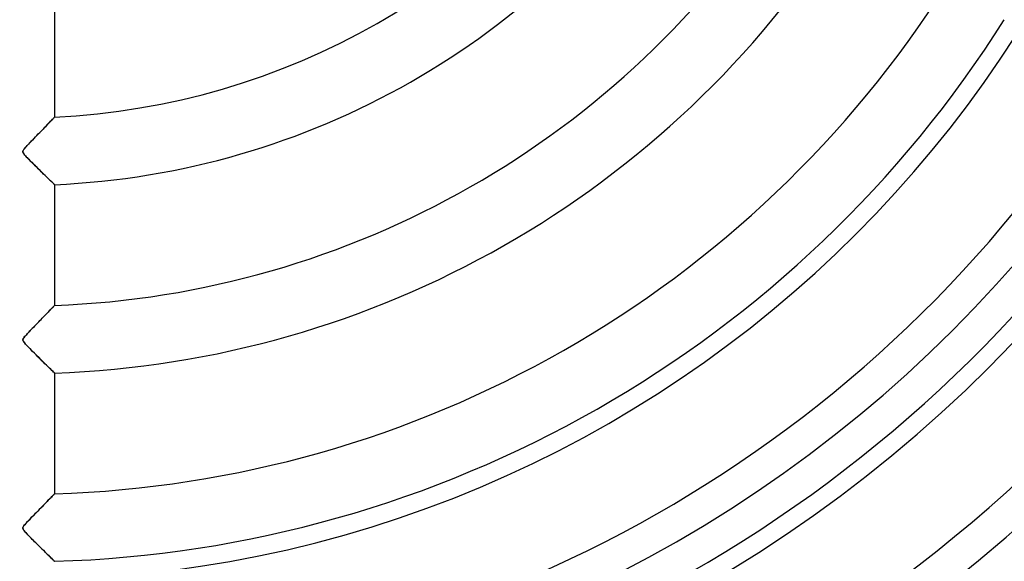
# Model space of a CAD drawing. Header units: millimetres. Extents: x -635 to 635, y -635 to 635.
# Tile 32 of 53: x 0 to 145, y -172 to -92. Entities that reach past the tile are written whole.
import ezdxf

# ---------------------------------------------------------------- set-up
doc = ezdxf.new("R2010")
doc.units = ezdxf.units.MM
doc.layers.add('HIDDEN', color=7, linetype='Continuous')
doc.layers.add('THICK', color=7, linetype='Continuous')

msp = doc.modelspace()

# ---------------------------------------------------------------- linework, layer by layer
at = {"layer": 'HIDDEN'}
for p, q in [((5, -88.32), (5, -106.19)), ((4.92, -106.28), (4.96, -106.23)), ((4.97, -106.23), (4.93, -106.27)), ((4.96, -106.23), (4.99, -106.2)), ((4.99, -106.2), (4.97, -106.23)), ((4.99, -106.2), (5, -106.19)), ((5, -106.19), (4.99, -106.2)), ((3.39, -107.87), (3.57, -107.68)), ((3.65, -107.6), (3.48, -107.78)), ((3.57, -107.68), (3.74, -107.51)), ((3.82, -107.43), (3.65, -107.6)), ((3.74, -107.51), (3.9, -107.34)), ((3.97, -107.26), (3.82, -107.43)), ((3.9, -107.34), (4.06, -107.18)), ((4.12, -107.11), (3.97, -107.26)), ((4.06, -107.18), (4.2, -107.03)), ((4.26, -106.96), (4.12, -107.11)), ((4.2, -107.03), (4.34, -106.88)), ((4.4, -106.83), (4.26, -106.96)), ((4.34, -106.88), (4.47, -106.75)), ((4.52, -106.7), (4.4, -106.83)), ((4.47, -106.75), (4.58, -106.63)), ((4.62, -106.59), (4.52, -106.7)), ((4.58, -106.63), (4.69, -106.52)), ((4.72, -106.48), (4.62, -106.59)), ((4.69, -106.52), (4.78, -106.43)), ((4.8, -106.4), (4.72, -106.48)), ((4.78, -106.43), (4.86, -106.34)), ((4.87, -106.32), (4.8, -106.4)), ((4.86, -106.34), (4.92, -106.28)), ((4.93, -106.27), (4.87, -106.32)), ((1.97, -109.34), (2.17, -109.13)), ((2.34, -108.96), (2.14, -109.17)), ((2.17, -109.13), (2.38, -108.91)), ((2.54, -108.75), (2.34, -108.96)), ((2.38, -108.91), (2.59, -108.69)), ((2.74, -108.55), (2.54, -108.75)), ((2.59, -108.69), (2.8, -108.48)), ((2.93, -108.35), (2.74, -108.55)), ((2.8, -108.48), (3.01, -108.27)), ((3.12, -108.15), (2.93, -108.35)), ((3.01, -108.27), (3.2, -108.06)), ((3.3, -107.96), (3.12, -108.15)), ((3.2, -108.06), (3.39, -107.87)), ((3.48, -107.78), (3.3, -107.96)), ((0.81, -110.55), (0.67, -110.7)), ((0.73, -110.64), (0.84, -110.52)), ((0.96, -110.39), (0.81, -110.55)), ((0.84, -110.52), (0.96, -110.39)), ((1.13, -110.21), (0.96, -110.39)), ((0.96, -110.39), (1.1, -110.24)), ((1.1, -110.24), (1.25, -110.08)), ((1.31, -110.02), (1.13, -110.21)), ((1.25, -110.08), (1.42, -109.91)), ((1.51, -109.81), (1.31, -110.02)), ((1.42, -109.91), (1.59, -109.73)), ((1.72, -109.6), (1.51, -109.81)), ((1.59, -109.73), (1.78, -109.54)), ((1.93, -109.38), (1.72, -109.6)), ((1.78, -109.54), (1.97, -109.34)), ((2.14, -109.17), (1.93, -109.38)), ((0.32, -111.23), (0.35, -111.15)), ((0.33, -111.21), (0.32, -111.28)), ((0.32, -111.31), (0.32, -111.23)), ((0.32, -111.28), (0.32, -111.35)), ((0.33, -111.39), (0.32, -111.31)), ((0.32, -111.35), (0.34, -111.42)), ((0.36, -111.13), (0.33, -111.21)), ((0.36, -111.47), (0.33, -111.39)), ((0.34, -111.42), (0.38, -111.5)), ((0.35, -111.15), (0.39, -111.07)), ((0.4, -111.05), (0.36, -111.13)), ((0.42, -111.57), (0.36, -111.47)), ((0.38, -111.5), (0.43, -111.6)), ((0.39, -111.07), (0.46, -110.97)), ((0.47, -110.95), (0.4, -111.05)), ((0.5, -111.69), (0.42, -111.57)), ((0.43, -111.6), (0.51, -111.7)), ((0.46, -110.97), (0.54, -110.86)), ((0.56, -110.84), (0.47, -110.95)), ((0.62, -111.83), (0.5, -111.69)), ((0.51, -111.7), (0.61, -111.81)), ((0.54, -110.86), (0.63, -110.75)), ((0.67, -110.7), (0.56, -110.84)), ((0.61, -111.81), (0.71, -111.93)), ((0.75, -111.98), (0.62, -111.83)), ((0.63, -110.75), (0.73, -110.64)), ((0.71, -111.93), (0.82, -112.06)), ((0.91, -112.15), (0.75, -111.98)), ((0.82, -112.06), (0.95, -112.19)), ((1.09, -112.34), (0.91, -112.15)), ((0.95, -112.19), (1.1, -112.34)), ((1.28, -112.53), (1.09, -112.34)), ((1.1, -112.34), (1.26, -112.51)), ((1.26, -112.51), (1.44, -112.69)), ((1.49, -112.74), (1.28, -112.53)), ((1.44, -112.69), (1.63, -112.88)), ((1.7, -112.96), (1.49, -112.74)), ((1.63, -112.88), (1.83, -113.08)), ((1.93, -113.19), (1.7, -112.96)), ((1.83, -113.08), (2.04, -113.29)), ((2.17, -113.42), (1.93, -113.19)), ((2.04, -113.29), (2.26, -113.51)), ((2.41, -113.66), (2.17, -113.42)), ((2.26, -113.51), (2.48, -113.73)), ((2.65, -113.9), (2.41, -113.66)), ((2.48, -113.73), (2.71, -113.96)), ((2.9, -114.15), (2.65, -113.9)), ((2.71, -113.96), (2.93, -114.18)), ((3.15, -114.39), (2.9, -114.15)), ((2.93, -114.18), (3.15, -114.39)), ((3.38, -114.62), (3.15, -114.39)), ((3.15, -114.39), (3.36, -114.59)), ((3.36, -114.59), (3.55, -114.78)), ((3.61, -114.84), (3.38, -114.62)), ((3.55, -114.78), (3.74, -114.97)), ((3.83, -115.05), (3.61, -114.84)), ((3.74, -114.97), (3.92, -115.14)), ((4.03, -115.25), (3.83, -115.05)), ((3.92, -115.14), (4.08, -115.3)), ((4.22, -115.43), (4.03, -115.25)), ((4.08, -115.3), (4.24, -115.45)), ((4.39, -115.6), (4.22, -115.43)), ((4.24, -115.45), (4.38, -115.59)), ((4.38, -115.59), (4.52, -115.72)), ((4.55, -115.75), (4.39, -115.6)), ((4.52, -115.72), (4.64, -115.83)), ((4.68, -115.88), (4.55, -115.75)), ((4.64, -115.83), (4.74, -115.93)), ((4.79, -115.98), (4.68, -115.88)), ((4.74, -115.93), (4.83, -116.02)), ((4.88, -116.07), (4.79, -115.98)), ((4.83, -116.02), (4.9, -116.09)), ((4.95, -116.13), (4.88, -116.07)), ((4.9, -116.09), (4.96, -116.14)), ((4.99, -116.17), (4.95, -116.13)), ((4.96, -116.14), (4.99, -116.17)), ((5, -116.18), (4.99, -116.17)), ((4.99, -116.17), (5, -116.18)), ((5, -116.18), (5, -134.04)), ((3.62, -135.47), (3.76, -135.33)), ((3.83, -135.25), (3.71, -135.38)), ((3.76, -135.33), (3.89, -135.19)), ((3.95, -135.13), (3.83, -135.25)), ((3.89, -135.19), (4.02, -135.06)), ((4.06, -135.01), (3.95, -135.13)), ((4.02, -135.06), (4.14, -134.94)), ((4.17, -134.9), (4.06, -135.01)), ((4.14, -134.94), (4.25, -134.82)), ((4.28, -134.79), (4.17, -134.9)), ((4.25, -134.82), (4.36, -134.71)), ((4.38, -134.69), (4.28, -134.79)), ((4.36, -134.71), (4.46, -134.6)), ((4.47, -134.59), (4.38, -134.69)), ((4.46, -134.6), (4.56, -134.5)), ((4.56, -134.5), (4.47, -134.59)), ((4.56, -134.5), (4.64, -134.41)), ((4.64, -134.42), (4.56, -134.5)), ((4.64, -134.41), (4.72, -134.33)), ((4.71, -134.34), (4.64, -134.42)), ((4.78, -134.27), (4.71, -134.34)), ((4.72, -134.33), (4.79, -134.26)), ((4.83, -134.21), (4.78, -134.27)), ((4.79, -134.26), (4.86, -134.19)), ((4.88, -134.16), (4.83, -134.21)), ((4.86, -134.19), (4.91, -134.14)), ((4.93, -134.12), (4.88, -134.16)), ((4.91, -134.14), (4.95, -134.1)), ((4.96, -134.09), (4.93, -134.12)), ((4.95, -134.1), (4.98, -134.07)), ((4.98, -134.06), (4.96, -134.09)), ((4.98, -134.07), (4.99, -134.05)), ((5, -134.05), (4.98, -134.06)), ((4.99, -134.05), (5, -134.04)), ((5, -134.04), (5, -134.05)), ((2.15, -136.98), (2.32, -136.8)), ((2.32, -136.81), (2.17, -136.97)), ((2.32, -136.8), (2.5, -136.62)), ((2.47, -136.66), (2.32, -136.81)), ((2.61, -136.5), (2.47, -136.66)), ((2.5, -136.62), (2.67, -136.44)), ((2.76, -136.36), (2.61, -136.5)), ((2.67, -136.44), (2.84, -136.27)), ((2.9, -136.21), (2.76, -136.36)), ((2.84, -136.27), (3.01, -136.1)), ((3.04, -136.06), (2.9, -136.21)), ((3.01, -136.1), (3.17, -135.93)), ((3.18, -135.92), (3.04, -136.06)), ((3.17, -135.93), (3.32, -135.77)), ((3.32, -135.78), (3.18, -135.92)), ((3.32, -135.77), (3.47, -135.62)), ((3.45, -135.64), (3.32, -135.78)), ((3.58, -135.51), (3.45, -135.64)), ((3.47, -135.62), (3.62, -135.47)), ((3.71, -135.38), (3.58, -135.51)), ((0.93, -138.25), (0.78, -138.41)), ((0.88, -138.31), (0.98, -138.19)), ((1.08, -138.09), (0.93, -138.25)), ((0.98, -138.19), (1.1, -138.07)), ((1.24, -137.92), (1.08, -138.09)), ((1.1, -138.07), (1.23, -137.93)), ((1.23, -137.93), (1.36, -137.79)), ((1.39, -137.76), (1.24, -137.92)), ((1.36, -137.79), (1.51, -137.64)), ((1.55, -137.6), (1.39, -137.76)), ((1.51, -137.64), (1.66, -137.49)), ((1.7, -137.44), (1.55, -137.6)), ((1.66, -137.49), (1.82, -137.32)), ((1.86, -137.28), (1.7, -137.44)), ((1.82, -137.32), (1.98, -137.15)), ((2.01, -137.12), (1.86, -137.28)), ((1.98, -137.15), (2.15, -136.98)), ((2.17, -136.97), (2.01, -137.12)), ((0.32, -139.09), (0.34, -139)), ((0.34, -139.01), (0.32, -139.09)), ((0.32, -139.17), (0.32, -139.09)), ((0.32, -139.09), (0.32, -139.17)), ((0.34, -139.25), (0.32, -139.17)), ((0.32, -139.17), (0.34, -139.25)), ((0.34, -139), (0.38, -138.92)), ((0.38, -138.92), (0.34, -139.01)), ((0.39, -139.35), (0.34, -139.25)), ((0.34, -139.25), (0.38, -139.34)), ((0.38, -138.92), (0.44, -138.82)), ((0.44, -138.82), (0.38, -138.92)), ((0.38, -139.34), (0.45, -139.44)), ((0.46, -139.46), (0.39, -139.35)), ((0.53, -138.7), (0.44, -138.82)), ((0.44, -138.82), (0.52, -138.71)), ((0.45, -139.44), (0.54, -139.57)), ((0.58, -139.61), (0.46, -139.46)), ((0.52, -138.71), (0.61, -138.6)), ((0.65, -138.56), (0.53, -138.7)), ((0.54, -139.57), (0.66, -139.71)), ((0.72, -139.77), (0.58, -139.61)), ((0.61, -138.6), (0.69, -138.51)), ((0.78, -138.41), (0.65, -138.56)), ((0.66, -139.71), (0.81, -139.86)), ((0.69, -138.51), (0.78, -138.41)), ((0.78, -138.41), (0.88, -138.31)), ((0.89, -139.96), (0.72, -139.77)), ((0.81, -139.86), (0.96, -140.03)), ((1.08, -140.16), (0.89, -139.96)), ((0.96, -140.03), (1.14, -140.21)), ((1.29, -140.37), (1.08, -140.16)), ((1.14, -140.21), (1.33, -140.42)), ((1.52, -140.6), (1.29, -140.37)), ((1.33, -140.42), (1.55, -140.63)), ((1.76, -140.85), (1.52, -140.6)), ((1.55, -140.63), (1.78, -140.86)), ((2.01, -141.1), (1.76, -140.85)), ((1.78, -140.86), (2.02, -141.11)), ((2.27, -141.35), (2.01, -141.1)), ((2.02, -141.11), (2.27, -141.36)), ((2.53, -141.62), (2.27, -141.35)), ((2.27, -141.36), (2.53, -141.61)), ((2.53, -141.61), (2.79, -141.87)), ((2.8, -141.88), (2.53, -141.62)), ((2.79, -141.87), (3.04, -142.11)), ((3.07, -142.15), (2.8, -141.88)), ((3.04, -142.11), (3.27, -142.34)), ((3.33, -142.4), (3.07, -142.15)), ((3.27, -142.34), (3.5, -142.56)), ((3.58, -142.65), (3.33, -142.4)), ((3.5, -142.56), (3.71, -142.77)), ((3.82, -142.88), (3.58, -142.65)), ((3.71, -142.77), (3.91, -142.97)), ((4.05, -143.1), (3.82, -142.88)), ((3.91, -142.97), (4.09, -143.15)), ((4.25, -143.3), (4.05, -143.1)), ((4.09, -143.15), (4.26, -143.31)), ((4.44, -143.48), (4.25, -143.3)), ((4.26, -143.31), (4.42, -143.47)), ((4.42, -143.47), (4.56, -143.61)), ((4.6, -143.64), (4.44, -143.48)), ((4.56, -143.61), (4.69, -143.73)), ((4.74, -143.78), (4.6, -143.64)), ((4.69, -143.73), (4.8, -143.83)), ((4.85, -143.89), (4.74, -143.78)), ((4.8, -143.83), (4.88, -143.92)), ((4.93, -143.96), (4.85, -143.89)), ((4.88, -143.92), (4.95, -143.98)), ((4.98, -144.01), (4.93, -143.96)), ((4.95, -143.98), (4.99, -144.02)), ((5, -144.03), (4.98, -144.01)), ((4.99, -144.02), (5, -144.03)), ((5, -144.03), (5, -161.88)), ((3.89, -163.03), (4.06, -162.85)), ((4.07, -162.84), (3.9, -163.01)), ((4.06, -162.85), (4.22, -162.69)), ((4.23, -162.68), (4.07, -162.84)), ((4.22, -162.69), (4.36, -162.54)), ((4.38, -162.52), (4.23, -162.68)), ((4.36, -162.54), (4.49, -162.41)), ((4.52, -162.38), (4.38, -162.52)), ((4.49, -162.41), (4.6, -162.29)), ((4.64, -162.26), (4.52, -162.38)), ((4.6, -162.29), (4.7, -162.19)), ((4.74, -162.15), (4.64, -162.26)), ((4.7, -162.19), (4.79, -162.1)), ((4.83, -162.05), (4.74, -162.15)), ((4.79, -162.1), (4.87, -162.02)), ((4.91, -161.98), (4.83, -162.05)), ((4.87, -162.02), (4.92, -161.96)), ((4.96, -161.93), (4.91, -161.98)), ((4.92, -161.96), (4.97, -161.92)), ((4.99, -161.89), (4.96, -161.93)), ((4.97, -161.92), (4.99, -161.89)), ((4.99, -161.89), (5, -161.88)), ((5, -161.88), (4.99, -161.89)), ((2.52, -164.43), (2.31, -164.65)), ((2.41, -164.54), (2.65, -164.3)), ((2.74, -164.21), (2.52, -164.43)), ((2.65, -164.3), (2.88, -164.06)), ((2.95, -164), (2.74, -164.21)), ((2.88, -164.06), (3.1, -163.83)), ((3.15, -163.79), (2.95, -164)), ((3.1, -163.83), (3.32, -163.62)), ((3.35, -163.58), (3.15, -163.79)), ((3.32, -163.62), (3.52, -163.41)), ((3.54, -163.39), (3.35, -163.58)), ((3.52, -163.41), (3.71, -163.21)), ((3.73, -163.2), (3.54, -163.39)), ((3.71, -163.21), (3.89, -163.03)), ((3.9, -163.01), (3.73, -163.2)), ((1.01, -165.98), (1.21, -165.78)), ((1.22, -165.77), (1.03, -165.96)), ((1.21, -165.78), (1.43, -165.55)), ((1.42, -165.55), (1.22, -165.77)), ((1.64, -165.33), (1.42, -165.55)), ((1.43, -165.55), (1.66, -165.31)), ((1.86, -165.1), (1.64, -165.33)), ((1.66, -165.31), (1.91, -165.05)), ((2.09, -164.87), (1.86, -165.1)), ((1.91, -165.05), (2.16, -164.79)), ((2.31, -164.65), (2.09, -164.87)), ((2.16, -164.79), (2.41, -164.54)), ((0.32, -166.88), (0.35, -166.79)), ((0.33, -166.86), (0.32, -166.93)), ((0.32, -166.96), (0.32, -166.88)), ((0.32, -166.93), (0.32, -167)), ((0.33, -167.04), (0.32, -166.96)), ((0.32, -167), (0.34, -167.08)), ((0.36, -166.78), (0.33, -166.86)), ((0.36, -167.13), (0.33, -167.04)), ((0.34, -167.08), (0.38, -167.16)), ((0.35, -166.79), (0.4, -166.7)), ((0.41, -166.69), (0.36, -166.78)), ((0.42, -167.23), (0.36, -167.13)), ((0.38, -167.16), (0.44, -167.25)), ((0.4, -166.7), (0.47, -166.6)), ((0.49, -166.58), (0.41, -166.69)), ((0.5, -167.33), (0.42, -167.23)), ((0.44, -167.25), (0.52, -167.36)), ((0.47, -166.6), (0.57, -166.48)), ((0.59, -166.45), (0.49, -166.58)), ((0.58, -167.44), (0.5, -167.33)), ((0.52, -167.36), (0.62, -167.49)), ((0.57, -166.48), (0.69, -166.34)), ((0.71, -166.31), (0.59, -166.45)), ((0.69, -166.34), (0.84, -166.17)), ((0.86, -166.14), (0.71, -166.31)), ((0.84, -166.17), (1.01, -165.98)), ((1.03, -165.96), (0.86, -166.14)), ((0.68, -167.56), (0.58, -167.44)), ((0.62, -167.49), (0.74, -167.62)), ((0.8, -167.68), (0.68, -167.56)), ((0.74, -167.62), (0.87, -167.76)), ((0.93, -167.82), (0.8, -167.68)), ((0.87, -167.76), (1.01, -167.91)), ((1.07, -167.97), (0.93, -167.82)), ((1.01, -167.91), (1.18, -168.08)), ((1.22, -168.13), (1.07, -167.97)), ((1.18, -168.08), (1.35, -168.26)), ((1.38, -168.29), (1.22, -168.13)), ((1.35, -168.26), (1.55, -168.46)), ((1.54, -168.45), (1.38, -168.29)), ((1.71, -168.62), (1.54, -168.45)), ((1.55, -168.46), (1.75, -168.66)), ((1.88, -168.79), (1.71, -168.62)), ((1.75, -168.66), (1.97, -168.88)), ((2.05, -168.97), (1.88, -168.79)), ((1.97, -168.88), (2.19, -169.1)), ((2.23, -169.15), (2.05, -168.97)), ((2.19, -169.1), (2.42, -169.33)), ((2.41, -169.33), (2.23, -169.15)), ((2.6, -169.51), (2.41, -169.33)), ((2.42, -169.33), (2.66, -169.57)), ((2.78, -169.69), (2.6, -169.51)), ((2.66, -169.57), (2.89, -169.8)), ((2.96, -169.87), (2.78, -169.69)), ((2.89, -169.8), (3.12, -170.03)), ((3.14, -170.05), (2.96, -169.87)), ((3.12, -170.03), (3.34, -170.24)), ((3.32, -170.22), (3.14, -170.05)), ((3.49, -170.39), (3.32, -170.22)), ((3.34, -170.24), (3.55, -170.45)), ((3.66, -170.56), (3.49, -170.39)), ((3.55, -170.45), (3.74, -170.64)), ((3.82, -170.71), (3.66, -170.56)), ((3.74, -170.64), (3.92, -170.82)), ((3.97, -170.87), (3.82, -170.71)), ((3.92, -170.82), (4.09, -170.98)), ((4.12, -171.01), (3.97, -170.87)), ((4.09, -170.98), (4.25, -171.14)), ((4.26, -171.15), (4.12, -171.01)), ((4.25, -171.14), (4.4, -171.28)), ((4.39, -171.27), (4.26, -171.15)), ((4.51, -171.39), (4.39, -171.27)), ((4.4, -171.28), (4.53, -171.41)), ((4.62, -171.5), (4.51, -171.39)), ((4.53, -171.41), (4.65, -171.53)), ((4.72, -171.59), (4.62, -171.5)), ((4.65, -171.53), (4.75, -171.63)), ((4.8, -171.67), (4.72, -171.59)), ((4.75, -171.63), (4.84, -171.71)), ((4.87, -171.74), (4.8, -171.67)), ((4.84, -171.71), (4.91, -171.78)), ((4.93, -171.8), (4.87, -171.74)), ((4.91, -171.78), (4.96, -171.83)), ((4.97, -171.84), (4.93, -171.8)), ((4.96, -171.83), (4.99, -171.86)), ((4.99, -171.86), (4.97, -171.84)), ((5, -171.87), (4.99, -171.86)), ((4.99, -171.86), (5, -171.87))]:
    msp.add_line(p, q, dxfattribs=at)
for radius, start, end in [(174.62, 90, 270), (174.62, 270, 90), (606.5, 180.00002, 0), (500, 180, 0), (495, 180, 0), (556.5, 180, 0), (551.5, 180, 0), (194.78, 180, 0), (106.31, 272.6957, 326.7043), (116.29, 272.4643, 326.9358), (134.13, 272.1362, 327.2638), (144.12, 271.9882, 327.4118), (161.96, 271.7691, 327.6309), (171.94, 271.6664, 327.7336), (189.78, 271.5096, 327.8904), (199.76, 271.4342, 327.9658), (217.61, 271.3166, 328.0834), (227.59, 278.7854, 319.3494), (245.44, 280.0492, 318.1019)]:
    msp.add_arc((0, 0), radius, start, end, dxfattribs=at)
at = {"layer": 'THICK'}
for radius, start, end in [(202.45, 90, 270), (202.45, 270, 90), (494.99, 180, 0), (552.5, 180, 0), (222.6, 180, 270), (222.6, 270, 0)]:
    msp.add_arc((0, 0), radius, start, end, dxfattribs=at)

doc.saveas('drawing.dxf')
